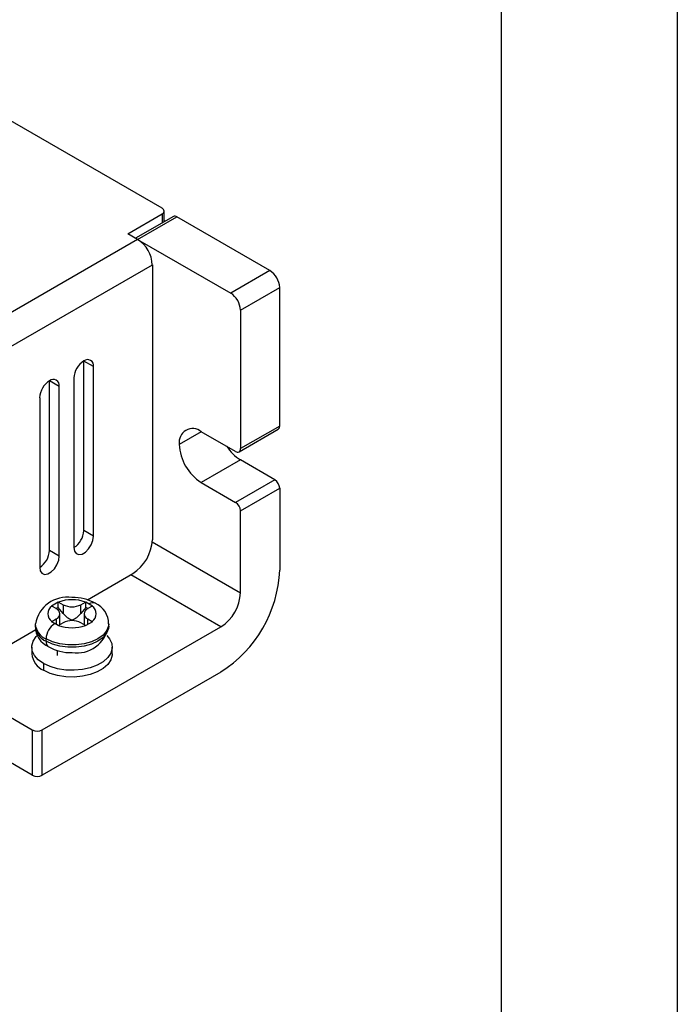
# Model space of a CAD drawing. Header units: millimetres. Extents: x 0 to 559, y 0 to 432.
# Tile 31 of 37: x 511 to 559, y 262 to 333. Entities that reach past the tile are written whole.
import ezdxf

# ---------------------------------------------------------------- set-up
doc = ezdxf.new("R2010")
doc.units = ezdxf.units.MM
doc.header["$LTSCALE"] = 2
doc.layers.add('TEXT', color=140, linetype='Continuous', lineweight=25)

msp = doc.modelspace()

# ---------------------------------------------------------------- linework, layer by layer
at = {"color": 7, "linetype": 'Continuous'}
msp.add_line((558.805, 431.805), (558.805, 0.005), dxfattribs=at)
for p, q in [((521.62, 319.436), (439.596, 366.788)), ((521.766, 318.465), (521.766, 319.232)), ((519.145, 317.599), (521.62, 319.028)), ((522.431, 318.848), (519.706, 317.275)), ((519.852, 317.191), (522.681, 318.824)), ((521.62, 319.028), (521.62, 318.38)), ((521.827, 318.5), (521.766, 318.535)), ((529.398, 314.946), (522.681, 318.824)), ((519.852, 317.191), (455.152, 279.84)), ((519.852, 317.191), (519.145, 317.599)), ((519.852, 317.191), (526.57, 313.313)), ((455.93, 277.84), (520.913, 315.354)), ((520.913, 315.354), (520.913, 295.512)), ((529.398, 314.946), (526.57, 313.313)), ((527.277, 312.088), (530.105, 313.721)), ((530.105, 303.718), (530.105, 313.721)), ((527.277, 312.088), (527.277, 302.086)), ((515.963, 296.165), (515.963, 308.413)), ((516.67, 308.005), (515.963, 308.413)), ((516.67, 295.757), (516.67, 308.005)), ((515.256, 307.189), (515.256, 294.941)), ((513.488, 294.737), (513.488, 306.985)), ((514.195, 306.577), (513.488, 306.985)), ((514.195, 294.328), (514.195, 306.577)), ((512.781, 305.76), (512.781, 293.512)), ((530.105, 303.718), (527.277, 302.086)), ((524.449, 303.31), (522.857, 302.391)), ((526.923, 301.881), (524.448, 303.31)), ((527.173, 301.857), (530.002, 303.489)), ((527.277, 301.268), (524.448, 299.636)), ((529.752, 299.84), (527.277, 301.268)), ((524.448, 299.636), (526.923, 298.207)), ((529.752, 299.84), (526.923, 298.207)), ((527.277, 297.595), (530.105, 299.227)), ((530.105, 299.227), (530.105, 293.307)), ((527.277, 291.675), (527.277, 297.595)), ((516.67, 295.757), (515.963, 296.165)), ((520.906, 295.352), (527.277, 291.675)), ((514.195, 294.328), (513.488, 294.737)), ((516.225, 291.172), (519.499, 293.062)), ((525.863, 289.225), (519.357, 292.981)), ((513.63, 290.735), (514.125, 291.021)), ((514.125, 291.021), (514.15, 291.007)), ((514.125, 290.613), (514.125, 291.021)), ((514.15, 291.007), (514.478, 290.818)), ((514.478, 290.818), (514.478, 290.176)), ((515.751, 290.818), (516.08, 291.007)), ((515.751, 290.176), (515.751, 290.818)), ((516.08, 291.007), (516.105, 291.021)), ((516.105, 291.021), (516.352, 290.879)), ((516.105, 290.613), (516.105, 291.021)), ((516.352, 290.879), (516.6, 290.735)), ((513.655, 290.722), (513.63, 290.735)), ((513.983, 290.532), (513.655, 290.722)), ((514.125, 290.613), (513.983, 290.532)), ((514.478, 290.176), (514.125, 290.613)), ((514.247, 289.378), (514.247, 290.164)), ((516.105, 290.613), (515.751, 290.176)), ((515.982, 290.164), (515.982, 289.378)), ((516.246, 290.532), (516.105, 290.613)), ((516.575, 290.722), (516.246, 290.532)), ((516.6, 290.735), (516.575, 290.722)), ((512.465, 289.43), (512.465, 289.266)), ((513.63, 289.592), (513.655, 289.607)), ((513.877, 289.45), (513.63, 289.592)), ((513.655, 289.607), (513.983, 289.797)), ((514.125, 289.307), (513.877, 289.45)), ((513.983, 289.797), (513.983, 289.389)), ((514.478, 289.511), (514.15, 289.322)), ((515.115, 289.664), (515.115, 289.727)), ((516.08, 289.322), (515.751, 289.511)), ((516.6, 289.592), (516.105, 289.307)), ((516.246, 289.797), (516.575, 289.607)), ((516.246, 289.388), (516.246, 289.797)), ((516.575, 289.607), (516.6, 289.592)), ((517.765, 289.266), (517.765, 289.43)), ((496.164, 279.592), (512.499, 289.021)), ((512.958, 281.775), (525.863, 289.225)), ((514.15, 289.322), (514.125, 289.307)), ((516.105, 289.307), (516.08, 289.322)), ((513.241, 288.185), (513.241, 288.348)), ((512.215, 287.756), (512.215, 287.266)), ((514.054, 287.507), (514.054, 287.143)), ((518.015, 287.266), (518.015, 287.756)), ((513.064, 286.572), (513.064, 286.082)), ((525.863, 285.959), (512.958, 278.509)), ((509.776, 283.204), (512.251, 281.775)), ((512.251, 281.775), (512.251, 278.509)), ((512.958, 278.509), (512.958, 281.775)), ((512.251, 278.509), (509.776, 279.938))]:
    msp.add_line(p, q)
at = {"flags": 128}
for points in [[(515.256, 294.941), (515.299, 294.686), (515.422, 294.511), (515.61, 294.438), (515.84, 294.474), (516.086, 294.616), (516.317, 294.846), (516.505, 295.137), (516.628, 295.453), (516.67, 295.757)], [(512.781, 293.512), (512.824, 293.257), (512.947, 293.083), (513.135, 293.009), (513.366, 293.045), (513.611, 293.187), (513.842, 293.417), (514.03, 293.708), (514.153, 294.025), (514.195, 294.328)], [(517.765, 289.43), (517.748, 289.258), (517.616, 288.924), (517.358, 288.616), (516.989, 288.348), (516.525, 288.134), (515.99, 287.986), (515.411, 287.909), (514.818, 287.909), (514.239, 287.986), (513.705, 288.134), (513.241, 288.348)], [(517.765, 289.266), (517.748, 289.095), (517.616, 288.761), (517.358, 288.452), (516.989, 288.185), (516.525, 287.971), (515.99, 287.822), (515.411, 287.746), (514.818, 287.746), (514.239, 287.822), (513.705, 287.971), (513.241, 288.185)], [(513.064, 286.572), (512.683, 286.844), (512.407, 287.156), (512.25, 287.494), (512.219, 287.843), (512.313, 288.189), (512.531, 288.516), (512.605, 288.595)], [(517.633, 288.586), (517.822, 288.356), (517.979, 288.018), (518.011, 287.668), (517.916, 287.322), (517.699, 286.996), (517.368, 286.702), (516.94, 286.455), (516.431, 286.264), (515.865, 286.139), (515.266, 286.084), (514.661, 286.102), (514.075, 286.193), (513.535, 286.352), (513.064, 286.572)], [(518.015, 287.266), (518.011, 287.178), (517.916, 286.832), (517.699, 286.506), (517.368, 286.212), (516.94, 285.965), (516.431, 285.774), (515.865, 285.649), (515.266, 285.594), (514.661, 285.612), (514.075, 285.703), (513.535, 285.862), (513.064, 286.082)]]:
    msp.add_lwpolyline(points, dxfattribs=at)
for centre, radius, start, end in [((521.543, 319.232), 0.218, 290.78342, 69.21658), ((522.534, 318.619), 0.251, 54.38242, 114.30712), ((518.61, 315.249), 2.305, 2.60548, 57.39452), ((528.57, 313.651), 1.537, 2.60548, 57.39452), ((525.742, 312.018), 1.537, 2.60548, 57.39452), ((516.791, 307.119), 1.537, 122.60548, 177.39452), ((516.239, 308.075), 0.437, 350.78596, 129.20329), ((514.316, 305.69), 1.537, 122.60548, 177.39452), ((513.764, 306.646), 0.437, 350.78596, 129.20329), ((529.86, 303.691), 0.246, 305.01333, 6.29885), ((523.827, 302.549), 0.983, 50.79671, 189.21404), ((526.312, 302.548), 3.458, 182.60548, 237.39452), ((528.95, 303.966), 3.174, 212.62125, 238.19486), ((527.061, 302.051), 0.218, 230.79671, 9.21404), ((529.338, 299.192), 0.768, 2.60548, 57.39452), ((526.509, 297.56), 0.768, 2.60548, 57.39452), ((514.449, 296.223), 1.515, 302.18327, 357.81673), ((517.843, 295.651), 3.074, 302.60548, 357.39452), ((511.974, 294.794), 1.515, 302.18327, 357.81673), ((520.93, 293.706), 9.184, 302.48713, 357.51287), ((524.206, 291.814), 3.074, 302.60548, 357.39452), ((514.777, 289.025), 2.339, 81.7078, 170.04094), ((515.115, 288.341), 2.836, 70.10714, 109.89286), ((515.115, 292.046), 1.383, 242.60967, 297.39033), ((515.196, 288.102), 3.238, 60.38859, 91.44238), ((516.616, 290.51), 0.454, 66.15156, 125.5775), ((516.148, 289.446), 1.609, 359.4211, 66.2141), ((514.062, 290.164), 0.69, 126.15423, 233.84577), ((513.844, 290.164), 0.393, 290.78342, 69.21658), ((516.385, 290.164), 0.393, 110.78342, 249.21658), ((516.168, 290.164), 0.69, 306.15423, 53.84577), ((513.762, 289.541), 1.303, 184.94809, 246.3981), ((514.623, 288.285), 1.383, 122.60548, 177.39452), ((515.115, 288.283), 1.383, 62.60967, 117.39033), ((513.762, 289.378), 1.302, 184.91931, 246.40083), ((514.082, 289.25), 1.609, 179.4211, 246.2141), ((515.115, 291.988), 2.836, 250.10714, 289.89286), ((515.452, 289.671), 2.339, 261.7078, 350.04094), ((513.681, 288.136), 0.443, 173.65903, 235.44861), ((513.651, 287.4), 1.443, 185.32934, 245.9908), ((515.033, 290.593), 3.238, 240.38859, 271.44238), ((512.604, 282.458), 0.769, 242.60967, 297.39033), ((512.604, 279.192), 0.769, 242.60967, 297.39033)]:
    msp.add_arc(centre, radius, start, end)
for major_axis, start_param, end_param in [((0.761, -0.687), 4.489676, 5.275074), ((0.761, 0.687), 4.149704, 4.935102)]:
    msp.add_ellipse((515.115, 290.543), major_axis=major_axis, ratio=0.699133, start_param=start_param, end_param=end_param)
at = {"layer": 'TEXT'}
msp.add_line((546.1, 419.1), (546.1, 12.7), dxfattribs=at)

doc.saveas('drawing.dxf')
